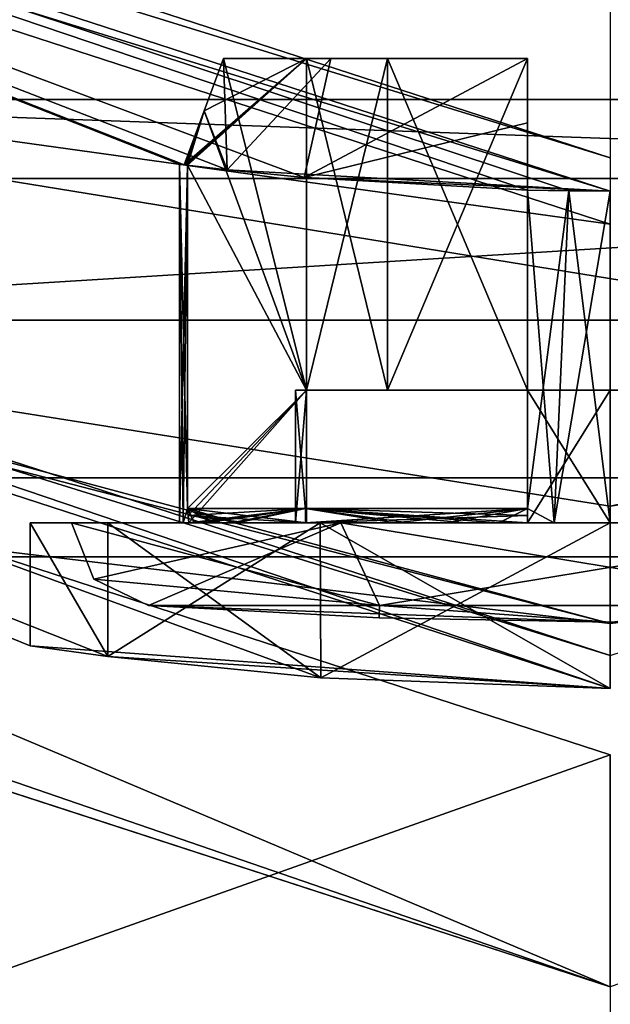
# Model space of a CAD drawing. Header units: millimetres. Extents: x -78 to 78, y -77 to 439.
# Tile 7 of 59: x -3.56 to 0, y -5.9 to 0.03. Entities that reach past the tile are written whole.
import ezdxf

# ---------------------------------------------------------------- set-up
doc = ezdxf.new("R2010")
doc.units = ezdxf.units.MM
doc.header["$LTSCALE"] = 65.185185
for name, color, linetype in [('10', 7, 'CONTINUOUS'), ('200', 7, 'CONTINUOUS'), ('206', 7, 'CONTINUOUS'), ('209', 7, 'CONTINUOUS'), ('212', 7, 'CONTINUOUS'), ('213', 7, 'CONTINUOUS'), ('214', 7, 'CONTINUOUS'), ('215', 7, 'CONTINUOUS'), ('220', 7, 'CONTINUOUS'), ('221', 7, 'CONTINUOUS'), ('222', 7, 'CONTINUOUS'), ('223', 7, 'CONTINUOUS'), ('229', 7, 'CONTINUOUS'), ('231', 7, 'CONTINUOUS'), ('233', 7, 'CONTINUOUS'), ('237', 7, 'CONTINUOUS'), ('243', 7, 'CONTINUOUS'), ('247', 7, 'CONTINUOUS'), ('250', 7, 'CONTINUOUS'), ('251', 7, 'CONTINUOUS'), ('255', 7, 'CONTINUOUS'), ('263', 7, 'CONTINUOUS'), ('264', 7, 'CONTINUOUS'), ('265', 7, 'CONTINUOUS'), ('266', 7, 'CONTINUOUS'), ('267', 7, 'CONTINUOUS'), ('268', 7, 'CONTINUOUS'), ('269', 7, 'CONTINUOUS'), ('270', 7, 'CONTINUOUS'), ('271', 7, 'CONTINUOUS'), ('272', 7, 'CONTINUOUS'), ('274', 7, 'CONTINUOUS'), ('275', 7, 'CONTINUOUS'), ('276', 7, 'CONTINUOUS'), ('277', 7, 'CONTINUOUS'), ('278', 7, 'CONTINUOUS'), ('279', 7, 'CONTINUOUS'), ('280', 7, 'CONTINUOUS'), ('285', 7, 'CONTINUOUS'), ('288', 7, 'CONTINUOUS'), ('291', 7, 'CONTINUOUS'), ('294', 7, 'CONTINUOUS'), ('3', 7, 'CONTINUOUS'), ('4', 7, 'CONTINUOUS'), ('5', 7, 'CONTINUOUS'), ('7', 7, 'CONTINUOUS'), ('9', 7, 'CONTINUOUS')]:
    doc.layers.add(name, color=color, linetype=linetype)

msp = doc.modelspace()

# ---------------------------------------------------------------- linework, layer by layer
at = {"layer": '10', "linetype": 'CONTINUOUS'}
for points in [[(7.3855, -2.7302), (-7.3855, -2.7302), (-6.6439, -0.4477), (7.3855, -2.7302)], [(7.3855, -2.7302), (-6.6439, -0.4477), (6.6439, -0.4477), (7.3855, -2.7302)]]:
    msp.add_3dface(points, dxfattribs=at)
at = {"layer": '200', "linetype": 'CONTINUOUS'}
for points in [[(7.54, -3.2058, 6), (-7.54, -3.2058, 6), (7.54, -3.2058, 7), (7.54, -3.2058, 6)], [(7.54, -3.2058, 7), (-7.54, -3.2058, 6), (-7.54, -3.2058, 7), (7.54, -3.2058, 7)]]:
    msp.add_3dface(points, dxfattribs=at)
at = {"layer": '206', "linetype": 'CONTINUOUS'}
for points in [[(-68.4751, -32.9721, 6), (-76, 0, 6), (68.4751, -32.9721, 6), (-68.4751, -32.9721, 6)], [(68.4751, -32.9721, 6), (-76, 0, 6), (0, -9, 6), (68.4751, -32.9721, 6)], [(0, -9, 6), (-76, 0, 6), (-8.9615, -7.5806, 6), (0, -9, 6)]]:
    msp.add_3dface(points, dxfattribs=at)
at = {"layer": '209', "linetype": 'CONTINUOUS'}
for points in [[(76, 0, 7), (7.54, -3.2058, 7), (-68.4751, -32.972, 7), (76, 0, 7)], [(68.4751, -32.972, 7), (76, 0, 7), (-68.4751, -32.972, 7), (68.4751, -32.972, 7)], [(7.54, -3.2058, 7), (-7.54, -3.2058, 7), (-68.4751, -32.972, 7), (7.54, -3.2058, 7)]]:
    msp.add_3dface(points, dxfattribs=at)
at = {"layer": '212', "linetype": 'CONTINUOUS'}
for points in [[(0, -5.8, 4), (-15.1649, -0.8726, 4), (0, -5.8, 6), (0, -5.8, 4)], [(0, -5.8, 6), (-15.1649, -0.8726, 4), (-15.1648, -0.8727, 6), (0, -5.8, 6)]]:
    msp.add_3dface(points, dxfattribs=at)
at = {"layer": '213', "linetype": 'CONTINUOUS'}
for points in [[(-15.1649, -0.8726, 4), (0, -5.8, 4), (-14.342, 0.26, 4), (-15.1649, -0.8726, 4)], [(-14.342, 0.26, 4), (0, -5.8, 4), (0, -4.4, 4), (-14.342, 0.26, 4)]]:
    msp.add_3dface(points, dxfattribs=at)
at = {"layer": '214', "linetype": 'CONTINUOUS'}
for points in [[(-14.342, 0.26, 4), (0, -4.4, 4), (-14.342, 0.26, 2), (-14.342, 0.26, 4)], [(-14.342, 0.26, 2), (0, -4.4, 4), (0, -4.4, 2), (-14.342, 0.26, 2)]]:
    msp.add_3dface(points, dxfattribs=at)
at = {"layer": '215', "linetype": 'CONTINUOUS'}
for points in [[(-14.342, 0.26, 2), (0, -4.4, 2), (-8.9615, -7.5806, 2), (-14.342, 0.26, 2)], [(-8.9615, -7.5806, 2), (0, -4.4, 2), (0, -9, 2), (-8.9615, -7.5806, 2)]]:
    msp.add_3dface(points, dxfattribs=at)
at = {"layer": '220', "linetype": 'CONTINUOUS'}
for points in [[(-7.54, -3.2058, 6), (0, -5.8, 6), (-15.1648, -0.8727, 6), (-7.54, -3.2058, 6)], [(-7.54, -3.2058, 6), (7.54, -3.2058, 6), (0, -5.8, 6), (-7.54, -3.2058, 6)]]:
    msp.add_3dface(points, dxfattribs=at)
at = {"layer": '221', "linetype": 'CONTINUOUS'}
msp.add_3dface([(0, -3.8, 58), (13.9893, 0.7454, 58), (-13.9893, 0.7454, 58), (0, -3.8, 58)], dxfattribs=at)
at = {"layer": '222', "linetype": 'CONTINUOUS'}
for points in [[(0, -4, 38.5), (0, -4, 57.8), (-14.1069, 0.5836, 57.8), (0, -4, 38.5)], [(-1.7473, -3.9363, 38.0327), (0, -4, 38.5), (-14.1069, 0.5836, 57.8), (-1.7473, -3.9363, 38.0327)], [(-3.0327, -3.8076, 36.7472), (-1.7473, -3.9363, 38.0327), (-14.1069, 0.5836, 57.8), (-3.0327, -3.8076, 36.7472)], [(-3.5, -3.7434, 34.9999), (-3.0327, -3.8076, 36.7472), (-14.1069, 0.5836, 57.8), (-3.5, -3.7434, 34.9999)], [(0, -4, 18.2), (-3.5, -3.7434, 34.9999), (-14.1069, 0.5836, 57.8), (0, -4, 18.2)], [(-14.1069, 0.5836, 18.2), (0, -4, 18.2), (-14.1069, 0.5836, 57.8), (-14.1069, 0.5836, 18.2)], [(-3.0327, -3.8076, 33.2528), (-3.5, -3.7434, 34.9999), (0, -4, 18.2), (-3.0327, -3.8076, 33.2528)], [(-1.7472, -3.9363, 31.9673), (-3.0327, -3.8076, 33.2528), (0, -4, 18.2), (-1.7472, -3.9363, 31.9673)], [(0, -4, 31.5), (-1.7472, -3.9363, 31.9673), (0, -4, 18.2), (0, -4, 31.5)]]:
    msp.add_3dface(points, dxfattribs=at)
at = {"layer": '223', "linetype": 'CONTINUOUS'}
for points in [[(0, -1.2, 18), (-13.9893, 0.7454, 18), (-12.4609, 2.8488, 18), (0, -1.2, 18)], [(0, -3.8, 18), (-13.9893, 0.7454, 18), (0, -1.2, 18), (0, -3.8, 18)]]:
    msp.add_3dface(points, dxfattribs=at)
at = {"layer": '229', "linetype": 'CONTINUOUS'}
for points in [[(-1.8469, -0.9186, 33.103), (-0.5, -0.994, 32.3721), (-12.3434, 3.0105, 18.2), (-1.8469, -0.9186, 33.103)], [(-12.3434, 3.0105, 18.2), (-0.5, -0.994, 32.3721), (-0.2511, -0.9985, 32.4122), (-12.3434, 3.0105, 18.2)], [(-2.3118, -0.8724, 33.7444), (-1.8469, -0.9186, 33.103), (-12.3434, 3.0105, 18.2), (-2.3118, -0.8724, 33.7444)], [(-2.5715, -0.842, 34.5), (-2.3118, -0.8724, 33.7444), (-12.3434, 3.0105, 18.2), (-2.5715, -0.842, 34.5)], [(-2.6, -0.8384, 35), (-2.5715, -0.842, 34.5), (-12.3434, 3.0105, 18.2), (-2.6, -0.8384, 35)], [(-2.5715, -0.842, 35.5), (-2.6, -0.8384, 35), (-12.3434, 3.0105, 18.2), (-2.5715, -0.842, 35.5)], [(-2.3118, -0.8724, 36.2556), (-2.5715, -0.842, 35.5), (-12.3434, 3.0105, 18.2), (-2.3118, -0.8724, 36.2556)], [(-12.3433, 3.0105, 39.8), (-2.3118, -0.8724, 36.2556), (-12.3434, 3.0105, 18.2), (-12.3433, 3.0105, 39.8)], [(0, -1, 18.2), (-12.3434, 3.0105, 18.2), (0, -1, 32.4), (0, -1, 18.2)], [(0, -1, 32.4), (-12.3434, 3.0105, 18.2), (-0.2511, -0.9985, 32.4122), (0, -1, 32.4)], [(0, -1, 39.8), (-2.3118, -0.8724, 36.2556), (-12.3433, 3.0105, 39.8), (0, -1, 39.8)], [(-2.5615, -0.8432, 34.5), (-2.5715, -0.842, 34.5), (-2.6, -0.8384, 35), (-2.5615, -0.8432, 34.5)], [(-2.5515, -0.8444, 34.5), (-2.5615, -0.8432, 34.5), (-2.6, -0.8384, 35), (-2.5515, -0.8444, 34.5)], [(-2.5515, -0.8444, 35.5), (-2.6, -0.8384, 35), (-2.5615, -0.8432, 35.5), (-2.5515, -0.8444, 35.5)], [(-2.5615, -0.8432, 35.5), (-2.6, -0.8384, 35), (-2.5715, -0.842, 35.5), (-2.5615, -0.8432, 35.5)], [(-1.8469, -0.9186, 36.897), (-2.3118, -0.8724, 36.2556), (0, -1, 39.8), (-1.8469, -0.9186, 36.897)], [(-0.5, -0.994, 37.6279), (-1.8469, -0.9186, 36.897), (0, -1, 39.8), (-0.5, -0.994, 37.6279)], [(-0.2511, -0.9985, 32.4122), (-0.5, -0.994, 32.3721), (-0.5, -0.994, 32.4485), (-0.2511, -0.9985, 32.4122)], [(-0.5, -0.994, 37.5515), (-0.5, -0.994, 37.6279), (0, -1, 39.8), (-0.5, -0.994, 37.5515)], [(-0.2511, -0.9985, 37.5878), (-0.5, -0.994, 37.5515), (0, -1, 39.8), (-0.2511, -0.9985, 37.5878)], [(0, -1, 37.6), (-0.2511, -0.9985, 37.5878), (0, -1, 39.8), (0, -1, 37.6)]]:
    msp.add_3dface(points, dxfattribs=at)
at = {"layer": '231', "linetype": 'CONTINUOUS'}
for points in [[(0, -4, 57.8), (-13.9893, 0.7454, 58), (-14.1069, 0.5836, 57.8), (0, -4, 57.8)], [(0, -3.8, 58), (-13.9893, 0.7454, 58), (0, -4, 57.8), (0, -3.8, 58)]]:
    msp.add_3dface(points, dxfattribs=at)
at = {"layer": '233', "linetype": 'CONTINUOUS'}
for points in [[(-14.1069, 0.5836, 18.2), (-13.9893, 0.7454, 18), (0, -3.8, 18), (-14.1069, 0.5836, 18.2)], [(0, -4, 18.2), (-14.1069, 0.5836, 18.2), (0, -3.8, 18), (0, -4, 18.2)]]:
    msp.add_3dface(points, dxfattribs=at)
at = {"layer": '237', "linetype": 'CONTINUOUS'}
for points in [[(-12.4609, 2.8488, 18), (-12.3434, 3.0105, 18.2), (0, -1, 18.2), (-12.4609, 2.8488, 18)], [(0, -1.2, 18), (-12.4609, 2.8488, 18), (0, -1, 18.2), (0, -1.2, 18)]]:
    msp.add_3dface(points, dxfattribs=at)
at = {"layer": '243', "linetype": 'CONTINUOUS'}
for points in [[(-2.5515, -0.8444, 34.5), (-2.6, -0.8384, 35), (-2.5515, -2.9145, 34.5), (-2.5515, -0.8444, 34.5)], [(-2.6, -0.8384, 35), (-2.5515, -0.8444, 35.5), (-2.6, -3, 35), (-2.6, -0.8384, 35)], [(-2.5515, -2.9145, 34.5), (-2.6, -0.8384, 35), (-2.5778, -3, 34.6606), (-2.5515, -2.9145, 34.5)], [(-2.5778, -3, 34.6606), (-2.6, -0.8384, 35), (-2.6, -3, 35), (-2.5778, -3, 34.6606)], [(-2.6, -3, 35), (-2.5515, -0.8444, 35.5), (-2.5778, -3, 35.3394), (-2.6, -3, 35)], [(-2.5515, -0.8444, 35.5), (-2.5515, -2.9145, 35.5), (-2.5778, -3, 35.3394), (-2.5515, -0.8444, 35.5)], [(-0.5, -0.994, 37.5515), (-0.2511, -0.9985, 37.5878), (-0.5, -2.9145, 37.5515), (-0.5, -0.994, 37.5515)], [(-0.2511, -0.9985, 32.4122), (-0.5, -0.994, 32.4485), (-0.3394, -3, 32.4222), (-0.2511, -0.9985, 32.4122)], [(-0.5, -0.994, 32.4485), (-0.5, -2.9145, 32.4485), (-0.3394, -3, 32.4222), (-0.5, -0.994, 32.4485)], [(-0.5, -2.9145, 37.5515), (-0.2511, -0.9985, 37.5878), (-0.3394, -3, 37.5778), (-0.5, -2.9145, 37.5515)], [(-0.2511, -0.9985, 37.5878), (0, -1, 37.6), (-0.3394, -3, 37.5778), (-0.2511, -0.9985, 37.5878)], [(0, -3, 32.4), (-0.2511, -0.9985, 32.4122), (-0.3394, -3, 32.4222), (0, -3, 32.4)], [(0, -1, 37.6), (0, -3, 37.6), (-0.3394, -3, 37.5778), (0, -1, 37.6)], [(0, -1, 32.4), (-0.2511, -0.9985, 32.4122), (0, -3, 32.4), (0, -1, 32.4)], [(-2.5778, -3, 35.3394), (-2.5515, -2.9145, 35.5), (-2.5114, -3, 35.6729), (-2.5778, -3, 35.3394)], [(-2.5114, -3, 34.3271), (-2.5515, -2.9145, 34.5), (-2.5778, -3, 34.6606), (-2.5114, -3, 34.3271)], [(-2.5515, -2.9145, 35.5), (-1.8385, -2.9145, 36.8385), (-2.5114, -3, 35.6729), (-2.5515, -2.9145, 35.5)], [(-1.8385, -2.9145, 33.1615), (-2.5515, -2.9145, 34.5), (-1.8385, -3, 33.1615), (-1.8385, -2.9145, 33.1615)], [(-1.8385, -3, 33.1615), (-2.5515, -2.9145, 34.5), (-2.2517, -3, 33.7), (-1.8385, -3, 33.1615)], [(-2.2517, -3, 33.7), (-2.5515, -2.9145, 34.5), (-2.4021, -3, 34.005), (-2.2517, -3, 33.7)], [(-2.4021, -3, 34.005), (-2.5515, -2.9145, 34.5), (-2.5114, -3, 34.3271), (-2.4021, -3, 34.005)], [(-2.5114, -3, 35.6729), (-1.8385, -2.9145, 36.8385), (-2.2517, -3, 36.3), (-2.5114, -3, 35.6729)], [(-2.2517, -3, 36.3), (-1.8385, -2.9145, 36.8385), (-1.8385, -3, 36.8385), (-2.2517, -3, 36.3)], [(-1.8385, -2.9145, 36.8385), (-0.5, -2.9145, 37.5515), (-1.8385, -3, 36.8385), (-1.8385, -2.9145, 36.8385)], [(-1.8385, -3, 36.8385), (-0.5, -2.9145, 37.5515), (-1.3, -3, 37.2517), (-1.8385, -3, 36.8385)], [(-0.5, -2.9145, 32.4485), (-1.8385, -2.9145, 33.1615), (-0.6729, -3, 32.4886), (-0.5, -2.9145, 32.4485)], [(-0.6729, -3, 32.4886), (-1.8385, -2.9145, 33.1615), (-1.3, -3, 32.7483), (-0.6729, -3, 32.4886)], [(-1.3, -3, 32.7483), (-1.8385, -2.9145, 33.1615), (-1.8385, -3, 33.1615), (-1.3, -3, 32.7483)], [(-1.3, -3, 37.2517), (-0.5, -2.9145, 37.5515), (-0.995, -3, 37.4021), (-1.3, -3, 37.2517)], [(-0.995, -3, 37.4021), (-0.5, -2.9145, 37.5515), (-0.6729, -3, 37.5114), (-0.995, -3, 37.4021)], [(-0.6729, -3, 37.5114), (-0.5, -2.9145, 37.5515), (-0.3394, -3, 37.5778), (-0.6729, -3, 37.5114)], [(-0.3394, -3, 32.4222), (-0.5, -2.9145, 32.4485), (-0.6729, -3, 32.4886), (-0.3394, -3, 32.4222)]]:
    msp.add_3dface(points, dxfattribs=at)
at = {"layer": '247', "linetype": 'CONTINUOUS'}
msp.add_3dface([(0, -0.8, 40), (-12.2258, 3.1724, 40), (0, 10.5, 40), (0, -0.8, 40)], dxfattribs=at)
at = {"layer": '250', "linetype": 'CONTINUOUS'}
for points in [[(-3.0327, -3.8076, 36.7472), (-3.5, -3.7434, 34.9999), (-3.5, -3, 35), (-3.0327, -3.8076, 36.7472)], [(-3.031, -3, 36.7501), (-3.0327, -3.8076, 36.7472), (-3.5, -3, 35), (-3.031, -3, 36.7501)], [(-3.5, -3.7434, 34.9999), (-3.0327, -3.8076, 33.2528), (-3.5, -3, 35), (-3.5, -3.7434, 34.9999)], [(-3.5, -3, 35), (-3.0327, -3.8076, 33.2528), (-3.031, -3, 33.2499), (-3.5, -3, 35)], [(-1.7473, -3.9363, 38.0327), (-3.0327, -3.8076, 36.7472), (-1.7499, -3, 38.0312), (-1.7473, -3.9363, 38.0327)], [(-1.7499, -3, 38.0312), (-3.0327, -3.8076, 36.7472), (-3.031, -3, 36.7501), (-1.7499, -3, 38.0312)], [(-3.0327, -3.8076, 33.2528), (-1.7472, -3.9363, 31.9673), (-3.031, -3, 33.2499), (-3.0327, -3.8076, 33.2528)], [(-3.031, -3, 33.2499), (-1.7472, -3.9363, 31.9673), (-1.7499, -3, 31.9688), (-3.031, -3, 33.2499)], [(0, -3, 38.5), (-1.7473, -3.9363, 38.0327), (-1.7499, -3, 38.0312), (0, -3, 38.5)], [(-1.7472, -3.9363, 31.9673), (0, -4, 31.5), (-1.7499, -3, 31.9688), (-1.7472, -3.9363, 31.9673)], [(-1.7499, -3, 31.9688), (0, -4, 31.5), (0, -3, 31.5), (-1.7499, -3, 31.9688)], [(0, -4, 38.5), (-1.7473, -3.9363, 38.0327), (0, -3, 38.5), (0, -4, 38.5)]]:
    msp.add_3dface(points, dxfattribs=at)
at = {"layer": '251', "linetype": 'CONTINUOUS'}
for points in [[(-3.031, -3, 36.7501), (-3.5, -3, 35), (-3.25, -3, 35), (-3.031, -3, 36.7501)], [(-3.5, -3, 35), (-3.031, -3, 33.2499), (-3.25, -3, 35), (-3.5, -3, 35)], [(-3.031, -3, 36.7501), (-3.25, -3, 35), (-1.625, -3, 37.8146), (-3.031, -3, 36.7501)], [(-3.031, -3, 33.2499), (-1.7499, -3, 31.9688), (-3.25, -3, 35), (-3.031, -3, 33.2499)], [(-3.25, -3, 35), (-1.7499, -3, 31.9688), (-1.625, -3, 32.1854), (-3.25, -3, 35)], [(-1.7499, -3, 38.0312), (-3.031, -3, 36.7501), (-1.625, -3, 37.8146), (-1.7499, -3, 38.0312)], [(0, -3, 38.5), (-1.7499, -3, 38.0312), (-1.625, -3, 37.8146), (0, -3, 38.5)], [(-1.7499, -3, 31.9688), (0, -3, 31.5), (-1.625, -3, 32.1854), (-1.7499, -3, 31.9688)], [(1.625, -3, 37.8146), (0, -3, 38.5), (-1.625, -3, 37.8146), (1.625, -3, 37.8146)], [(-1.625, -3, 32.1854), (0, -3, 31.5), (1.625, -3, 32.1854), (-1.625, -3, 32.1854)]]:
    msp.add_3dface(points, dxfattribs=at)
at = {"layer": '255', "linetype": 'CONTINUOUS'}
for points in [[(0, -0.8, 40), (-12.3433, 3.0105, 39.8), (-12.2258, 3.1724, 40), (0, -0.8, 40)], [(0, -1, 39.8), (-12.3433, 3.0105, 39.8), (0, -0.8, 40), (0, -1, 39.8)]]:
    msp.add_3dface(points, dxfattribs=at)
at = {"layer": '263', "linetype": 'CONTINUOUS'}
for points in [[(-2.7863, -3.4987, 35), (-1.3932, -3.4987, 32.587), (-1.3941, -3.5747, 35), (-2.7863, -3.4987, 35)], [(-1.3932, -3.4987, 32.587), (0, -3.6, 35), (-1.3941, -3.5747, 35), (-1.3932, -3.4987, 32.587)], [(1.3932, -3.4987, 32.587), (0, -3.6, 35), (-1.3932, -3.4987, 32.587), (1.3932, -3.4987, 32.587)]]:
    msp.add_3dface(points, dxfattribs=at)
at = {"layer": '264', "linetype": 'CONTINUOUS'}
for points in [[(-3.25, -3, 35), (-1.625, -3, 32.1854), (-3.1162, -3.3405, 35), (-3.25, -3, 35)], [(-1.625, -3, 32.1854), (-2.7863, -3.4987, 35), (-3.1162, -3.3405, 35), (-1.625, -3, 32.1854)], [(-1.625, -3, 32.1854), (-1.3932, -3.4987, 32.587), (-2.7863, -3.4987, 35), (-1.625, -3, 32.1854)], [(-1.625, -3, 32.1854), (1.625, -3, 32.1854), (-1.3932, -3.4987, 32.587), (-1.625, -3, 32.1854)], [(1.625, -3, 32.1854), (1.3932, -3.4987, 32.587), (-1.3932, -3.4987, 32.587), (1.625, -3, 32.1854)]]:
    msp.add_3dface(points, dxfattribs=at)
at = {"layer": '265', "linetype": 'CONTINUOUS'}
for points in [[(-2.5778, -3, 34.6606), (-2.6, -3, 35), (-2.5778, -3, 35.3394), (-2.5778, -3, 34.6606)], [(-2.5114, -3, 34.3271), (-2.5778, -3, 34.6606), (-2.5438, -3, 34.5), (-2.5114, -3, 34.3271)], [(-2.5778, -3, 34.6606), (-2.5778, -3, 35.3394), (-2.5438, -3, 35.5), (-2.5778, -3, 34.6606)], [(-2.5438, -3, 34.5), (-2.5778, -3, 34.6606), (-2.5438, -3, 35.5), (-2.5438, -3, 34.5)], [(-2.5778, -3, 35.3394), (-2.5114, -3, 35.6729), (-2.5438, -3, 35.5), (-2.5778, -3, 35.3394)], [(-2.4425, -3, 34.1308), (-2.5114, -3, 34.3271), (-2.5438, -3, 34.5), (-2.4425, -3, 34.1308)], [(-2.5114, -3, 35.6729), (-2.2517, -3, 36.3), (-2.5438, -3, 35.5), (-2.5114, -3, 35.6729)], [(-2.2517, -3, 36.3), (-1.8385, -3, 36.8385), (-2.5438, -3, 35.5), (-2.2517, -3, 36.3)], [(-2.5438, -3, 35.5), (-1.8385, -3, 36.8385), (-1.8332, -3, 36.8332), (-2.5438, -3, 35.5)], [(-1.833, -3, 34.5), (-2.5438, -3, 34.5), (-1.9, -3, 35), (-1.833, -3, 34.5)], [(-1.9, -3, 35), (-2.5438, -3, 34.5), (-2.1884, -3, 35.5), (-1.9, -3, 35)], [(-2.1884, -3, 35.5), (-2.5438, -3, 34.5), (-2.5438, -3, 35.5), (-2.1884, -3, 35.5)], [(-2.4021, -3, 34.005), (-2.5114, -3, 34.3271), (-2.4425, -3, 34.1308), (-2.4021, -3, 34.005)], [(-2.2878, -3, 33.7805), (-2.4021, -3, 34.005), (-2.4425, -3, 34.1308), (-2.2878, -3, 33.7805)], [(-2.2517, -3, 33.7), (-2.4021, -3, 34.005), (-2.2878, -3, 33.7805), (-2.2517, -3, 33.7)], [(-1.8332, -3, 33.1668), (-2.2517, -3, 33.7), (-2.2878, -3, 33.7805), (-1.8332, -3, 33.1668)], [(-1.8385, -3, 33.1615), (-2.2517, -3, 33.7), (-1.8332, -3, 33.1668), (-1.8385, -3, 33.1615)], [(-1.833, -3, 35.5), (-1.9, -3, 35), (-2.1884, -3, 35.5), (-1.833, -3, 35.5)], [(-1.3, -3, 32.7483), (-1.8385, -3, 33.1615), (-1.8332, -3, 33.1668), (-1.3, -3, 32.7483)], [(-1.8385, -3, 36.8385), (-1.3, -3, 37.2517), (-1.8332, -3, 36.8332), (-1.8385, -3, 36.8385)], [(-0.5, -3, 32.4562), (-1.3, -3, 32.7483), (-1.8332, -3, 33.1668), (-0.5, -3, 32.4562)], [(-1.8332, -3, 36.8332), (-1.3, -3, 37.2517), (-1.2195, -3, 37.2878), (-1.8332, -3, 36.8332)], [(-0.6729, -3, 32.4886), (-1.3, -3, 32.7483), (-0.5, -3, 32.4562), (-0.6729, -3, 32.4886)], [(-1.3, -3, 37.2517), (-0.995, -3, 37.4021), (-1.2195, -3, 37.2878), (-1.3, -3, 37.2517)], [(-1.2195, -3, 37.2878), (-0.995, -3, 37.4021), (-0.8692, -3, 37.4425), (-1.2195, -3, 37.2878)], [(-0.995, -3, 37.4021), (-0.6729, -3, 37.5114), (-0.8692, -3, 37.4425), (-0.995, -3, 37.4021)], [(-0.8692, -3, 37.4425), (-0.6729, -3, 37.5114), (-0.5, -3, 37.5438), (-0.8692, -3, 37.4425)], [(-0.3394, -3, 32.4222), (-0.6729, -3, 32.4886), (-0.5, -3, 32.4562), (-0.3394, -3, 32.4222)], [(-0.6729, -3, 37.5114), (-0.3394, -3, 37.5778), (-0.5, -3, 37.5438), (-0.6729, -3, 37.5114)], [(-0.3394, -3, 37.5778), (0, -3, 37.6), (-0.5, -3, 36.833), (-0.3394, -3, 37.5778)], [(-0.5, -3, 36.833), (0, -3, 37.6), (0, -3, 36.9), (-0.5, -3, 36.833)], [(0, -3, 33.1), (-0.3394, -3, 32.4222), (-0.5, -3, 32.4562), (0, -3, 33.1)], [(-0.5, -3, 37.5438), (-0.3394, -3, 37.5778), (-0.5, -3, 36.833), (-0.5, -3, 37.5438)], [(-0.5, -3, 33.167), (0, -3, 33.1), (-0.5, -3, 32.8116), (-0.5, -3, 33.167)], [(-0.5, -3, 32.8116), (0, -3, 33.1), (-0.5, -3, 32.4562), (-0.5, -3, 32.8116)], [(0, -3, 32.4), (-0.3394, -3, 32.4222), (0, -3, 33.1), (0, -3, 32.4)]]:
    msp.add_3dface(points, dxfattribs=at)
at = {"layer": '266', "linetype": 'CONTINUOUS'}
for points in [[(-1.8385, -2.9145, 36.8385), (-2.5515, -2.9145, 35.5), (-1.8332, -3, 36.8332), (-1.8385, -2.9145, 36.8385)], [(-2.5515, -2.9145, 35.5), (-2.5477, -2.9573, 35.5), (-1.8332, -3, 36.8332), (-2.5515, -2.9145, 35.5)], [(-2.5438, -3, 35.5), (-1.8332, -3, 36.8332), (-2.5477, -2.9573, 35.5), (-2.5438, -3, 35.5)], [(-0.5, -2.9145, 37.5515), (-1.8385, -2.9145, 36.8385), (-0.5, -2.9573, 37.5477), (-0.5, -2.9145, 37.5515)], [(-1.8385, -2.9145, 36.8385), (-1.8332, -3, 36.8332), (-1.2195, -3, 37.2878), (-1.8385, -2.9145, 36.8385)], [(-1.8385, -2.9145, 36.8385), (-1.2195, -3, 37.2878), (-0.8692, -3, 37.4425), (-1.8385, -2.9145, 36.8385)], [(-1.8385, -2.9145, 36.8385), (-0.8692, -3, 37.4425), (-0.5, -3, 37.5438), (-1.8385, -2.9145, 36.8385)], [(-1.8385, -2.9145, 36.8385), (-0.5, -3, 37.5438), (-0.5, -2.9573, 37.5477), (-1.8385, -2.9145, 36.8385)]]:
    msp.add_3dface(points, dxfattribs=at)
at = {"layer": '267', "linetype": 'CONTINUOUS'}
for points in [[(-2.4505, -0.5157, 35.5), (-2.3118, -0.8724, 36.2556), (-2.3331, -0.2, 35.5), (-2.4505, -0.5157, 35.5)], [(-2.3331, -0.2, 35.5), (-2.3118, -0.8724, 36.2556), (-1.6872, -0.2, 36.6872), (-2.3331, -0.2, 35.5)], [(-2.3118, -0.8724, 36.2556), (-1.8469, -0.9186, 36.897), (-1.6872, -0.2, 36.6872), (-2.3118, -0.8724, 36.2556)], [(-1.6872, -0.2, 36.6872), (-1.8469, -0.9186, 36.897), (-0.5, -0.2, 37.3331), (-1.6872, -0.2, 36.6872)], [(-0.5, -0.2, 37.3331), (-1.8469, -0.9186, 36.897), (-0.5, -0.5891, 37.4777), (-0.5, -0.2, 37.3331)], [(-2.5715, -0.842, 35.5), (-2.3118, -0.8724, 36.2556), (-2.4505, -0.5157, 35.5), (-2.5715, -0.842, 35.5)], [(-0.5, -0.994, 37.6279), (-0.5, -0.5891, 37.4777), (-1.8469, -0.9186, 36.897), (-0.5, -0.994, 37.6279)]]:
    msp.add_3dface(points, dxfattribs=at)
at = {"layer": '268', "linetype": 'CONTINUOUS'}
for points in [[(-1.833, -0.2, 34.5), (-1.3435, -0.2, 33.6565), (-2.3331, -0.2, 34.5), (-1.833, -0.2, 34.5)], [(-2.3331, -0.2, 34.5), (-1.3435, -0.2, 33.6565), (-1.6872, -0.2, 33.3128), (-2.3331, -0.2, 34.5)], [(-0.5, -0.2, 33.167), (-0.5, -0.2, 32.6669), (-1.6872, -0.2, 33.3128), (-0.5, -0.2, 33.167)], [(-1.3435, -0.2, 33.6565), (-0.5, -0.2, 33.167), (-1.6872, -0.2, 33.3128), (-1.3435, -0.2, 33.6565)]]:
    msp.add_3dface(points, dxfattribs=at)
at = {"layer": '269', "linetype": 'CONTINUOUS'}
for points in [[(-1.833, -2.2, 35.5), (-1.833, -0.2, 35.5), (-1.3435, -0.2, 36.3435), (-1.833, -2.2, 35.5)], [(-1.3435, -2.2, 36.3435), (-1.833, -2.2, 35.5), (-1.3435, -0.2, 36.3435), (-1.3435, -2.2, 36.3435)], [(-0.5, -2.2, 36.833), (-1.3435, -2.2, 36.3435), (-0.5, -0.2, 36.833), (-0.5, -2.2, 36.833)], [(-0.5, -0.2, 36.833), (-1.3435, -2.2, 36.3435), (-1.3435, -0.2, 36.3435), (-0.5, -0.2, 36.833)]]:
    msp.add_3dface(points, dxfattribs=at)
at = {"layer": '270', "linetype": 'CONTINUOUS'}
for points in [[(-1.9, -2.2, 35), (-1.833, -2.2, 35.5), (1.9, -2.2, 35), (-1.9, -2.2, 35)], [(-1.833, -2.2, 34.5), (-1.9, -2.2, 35), (1.833, -2.2, 34.5), (-1.833, -2.2, 34.5)], [(1.833, -2.2, 34.5), (-1.9, -2.2, 35), (1.9, -2.2, 35), (1.833, -2.2, 34.5)], [(-1.833, -2.2, 35.5), (-1.3435, -2.2, 36.3435), (1.833, -2.2, 35.5), (-1.833, -2.2, 35.5)], [(-1.833, -2.2, 35.5), (1.833, -2.2, 35.5), (1.9, -2.2, 35), (-1.833, -2.2, 35.5)], [(-1.3435, -2.2, 33.6565), (-1.833, -2.2, 34.5), (1.3435, -2.2, 33.6565), (-1.3435, -2.2, 33.6565)], [(1.3435, -2.2, 33.6565), (-1.833, -2.2, 34.5), (1.833, -2.2, 34.5), (1.3435, -2.2, 33.6565)], [(-1.3435, -2.2, 36.3435), (-0.5, -2.2, 36.833), (1.3435, -2.2, 36.3435), (-1.3435, -2.2, 36.3435)], [(1.833, -2.2, 35.5), (-1.3435, -2.2, 36.3435), (1.3435, -2.2, 36.3435), (1.833, -2.2, 35.5)], [(-0.5, -2.2, 33.167), (-1.3435, -2.2, 33.6565), (0.5, -2.2, 33.167), (-0.5, -2.2, 33.167)], [(0.5, -2.2, 33.167), (-1.3435, -2.2, 33.6565), (1.3435, -2.2, 33.6565), (0.5, -2.2, 33.167)], [(1.3435, -2.2, 36.3435), (-0.5, -2.2, 36.833), (0.5, -2.2, 36.833), (1.3435, -2.2, 36.3435)], [(0.5, -2.2, 36.833), (-0.5, -2.2, 36.833), (0, -2.2, 36.9), (0.5, -2.2, 36.833)], [(0, -2.2, 33.1), (-0.5, -2.2, 33.167), (0.5, -2.2, 33.167), (0, -2.2, 33.1)]]:
    msp.add_3dface(points, dxfattribs=at)
at = {"layer": '271', "linetype": 'CONTINUOUS'}
for points in [[(0, -3.6, 35), (-2.7863, -3.4987, 35), (-1.3941, -3.5747, 35), (0, -3.6, 35)], [(-2.7863, -3.4987, 35), (0, -3.6, 35), (-1.3932, -3.4987, 37.413), (-2.7863, -3.4987, 35)], [(-1.3932, -3.4987, 37.413), (0, -3.6, 35), (1.3932, -3.4987, 37.413), (-1.3932, -3.4987, 37.413)]]:
    msp.add_3dface(points, dxfattribs=at)
at = {"layer": '272', "linetype": 'CONTINUOUS'}
for points in [[(-1.625, -3, 37.8146), (-3.25, -3, 35), (-1.3932, -3.4987, 37.413), (-1.625, -3, 37.8146)], [(-3.25, -3, 35), (-3.1162, -3.3405, 35), (-1.3932, -3.4987, 37.413), (-3.25, -3, 35)], [(1.625, -3, 37.8146), (-1.625, -3, 37.8146), (1.3932, -3.4987, 37.413), (1.625, -3, 37.8146)], [(-1.625, -3, 37.8146), (-1.3932, -3.4987, 37.413), (1.3932, -3.4987, 37.413), (-1.625, -3, 37.8146)], [(-3.1162, -3.3405, 35), (-2.7863, -3.4987, 35), (-1.3932, -3.4987, 37.413), (-3.1162, -3.3405, 35)]]:
    msp.add_3dface(points, dxfattribs=at)
at = {"layer": '274', "linetype": 'CONTINUOUS'}
for points in [[(-0.5, -0.994, 37.6279), (-0.5, -0.994, 37.5515), (-0.5, -0.2, 36.833), (-0.5, -0.994, 37.6279)], [(-0.5, -0.5891, 37.4777), (-0.5, -0.994, 37.6279), (-0.5, -0.2, 36.833), (-0.5, -0.5891, 37.4777)], [(-0.5, -0.994, 37.5515), (-0.5, -2.2, 36.833), (-0.5, -0.2, 36.833), (-0.5, -0.994, 37.5515)], [(-0.5, -0.2, 37.3331), (-0.5, -0.5891, 37.4777), (-0.5, -0.2, 36.833), (-0.5, -0.2, 37.3331)], [(-0.5, -0.994, 37.5515), (-0.5, -2.9145, 37.5515), (-0.5, -2.2, 36.833), (-0.5, -0.994, 37.5515)], [(-0.5, -2.9145, 37.5515), (-0.5, -2.9573, 37.5477), (-0.5, -2.2, 36.833), (-0.5, -2.9145, 37.5515)], [(-0.5, -3, 37.5438), (-0.5, -3, 36.833), (-0.5, -2.2, 36.833), (-0.5, -3, 37.5438)], [(-0.5, -2.9573, 37.5477), (-0.5, -3, 37.5438), (-0.5, -2.2, 36.833), (-0.5, -2.9573, 37.5477)]]:
    msp.add_3dface(points, dxfattribs=at)
at = {"layer": '275', "linetype": 'CONTINUOUS'}
for points in [[(-0.5, -3, 36.833), (0, -3, 36.9), (-0.5, -2.2, 36.833), (-0.5, -3, 36.833)], [(-0.5, -2.2, 36.833), (0, -3, 36.9), (0, -2.2, 36.9), (-0.5, -2.2, 36.833)]]:
    msp.add_3dface(points, dxfattribs=at)
at = {"layer": '276', "linetype": 'CONTINUOUS'}
for points in [[(-2.4505, -0.5157, 35.5), (-2.3331, -0.2, 35.5), (-1.833, -2.2, 35.5), (-2.4505, -0.5157, 35.5)], [(-2.3331, -0.2, 35.5), (-1.833, -0.2, 35.5), (-1.833, -2.2, 35.5), (-2.3331, -0.2, 35.5)], [(-2.5715, -0.842, 35.5), (-2.4505, -0.5157, 35.5), (-2.5615, -0.8432, 35.5), (-2.5715, -0.842, 35.5)], [(-2.5515, -0.8444, 35.5), (-2.5615, -0.8432, 35.5), (-2.4505, -0.5157, 35.5), (-2.5515, -0.8444, 35.5)], [(-2.5515, -0.8444, 35.5), (-2.4505, -0.5157, 35.5), (-1.833, -2.2, 35.5), (-2.5515, -0.8444, 35.5)], [(-2.5515, -2.9145, 35.5), (-2.5515, -0.8444, 35.5), (-1.833, -2.2, 35.5), (-2.5515, -2.9145, 35.5)], [(-1.833, -3, 35.5), (-2.5515, -2.9145, 35.5), (-1.833, -2.2, 35.5), (-1.833, -3, 35.5)], [(-2.5515, -2.9145, 35.5), (-1.833, -3, 35.5), (-2.5477, -2.9573, 35.5), (-2.5515, -2.9145, 35.5)], [(-1.833, -3, 35.5), (-2.1884, -3, 35.5), (-2.5477, -2.9573, 35.5), (-1.833, -3, 35.5)], [(-2.1884, -3, 35.5), (-2.5438, -3, 35.5), (-2.5477, -2.9573, 35.5), (-2.1884, -3, 35.5)]]:
    msp.add_3dface(points, dxfattribs=at)
at = {"layer": '277', "linetype": 'CONTINUOUS'}
for points in [[(-1.833, -3, 34.5), (-1.9, -3, 35), (-1.833, -2.2, 34.5), (-1.833, -3, 34.5)], [(-1.9, -3, 35), (-1.833, -3, 35.5), (-1.9, -2.2, 35), (-1.9, -3, 35)], [(-1.9, -3, 35), (-1.9, -2.2, 35), (-1.833, -2.2, 34.5), (-1.9, -3, 35)], [(-1.833, -3, 35.5), (-1.833, -2.2, 35.5), (-1.9, -2.2, 35), (-1.833, -3, 35.5)]]:
    msp.add_3dface(points, dxfattribs=at)
at = {"layer": '278', "linetype": 'CONTINUOUS'}
for points in [[(-2.5715, -0.842, 34.5), (-2.5615, -0.8432, 34.5), (-1.833, -0.2, 34.5), (-2.5715, -0.842, 34.5)], [(-2.5715, -0.842, 34.5), (-1.833, -0.2, 34.5), (-2.4505, -0.5159, 34.5), (-2.5715, -0.842, 34.5)], [(-2.5615, -0.8432, 34.5), (-2.5515, -0.8444, 34.5), (-1.833, -0.2, 34.5), (-2.5615, -0.8432, 34.5)], [(-1.833, -0.2, 34.5), (-2.5515, -0.8444, 34.5), (-1.833, -2.2, 34.5), (-1.833, -0.2, 34.5)], [(-1.833, -0.2, 34.5), (-2.3331, -0.2, 34.5), (-2.4505, -0.5159, 34.5), (-1.833, -0.2, 34.5)], [(-2.5515, -0.8444, 34.5), (-2.5515, -2.9145, 34.5), (-1.833, -2.2, 34.5), (-2.5515, -0.8444, 34.5)], [(-1.833, -2.2, 34.5), (-2.5515, -2.9145, 34.5), (-2.5477, -2.9573, 34.5), (-1.833, -2.2, 34.5)], [(-2.5438, -3, 34.5), (-1.833, -2.2, 34.5), (-2.5477, -2.9573, 34.5), (-2.5438, -3, 34.5)], [(-2.5438, -3, 34.5), (-1.833, -3, 34.5), (-1.833, -2.2, 34.5), (-2.5438, -3, 34.5)]]:
    msp.add_3dface(points, dxfattribs=at)
at = {"layer": '279', "linetype": 'CONTINUOUS'}
for points in [[(-0.5, -0.2, 32.6669), (-0.5, -0.2, 33.167), (-0.5, -2.2, 33.167), (-0.5, -0.2, 32.6669)], [(-0.5, -0.2, 32.6669), (-0.5, -2.2, 33.167), (-0.5, -0.5891, 32.5223), (-0.5, -0.2, 32.6669)], [(-0.5, -0.994, 32.4485), (-0.5, -0.994, 32.3721), (-0.5, -0.5891, 32.5223), (-0.5, -0.994, 32.4485)], [(-0.5, -2.2, 33.167), (-0.5, -0.994, 32.4485), (-0.5, -0.5891, 32.5223), (-0.5, -2.2, 33.167)], [(-0.5, -2.9145, 32.4485), (-0.5, -0.994, 32.4485), (-0.5, -2.2, 33.167), (-0.5, -2.9145, 32.4485)], [(-0.5, -3, 33.167), (-0.5, -2.9145, 32.4485), (-0.5, -2.2, 33.167), (-0.5, -3, 33.167)], [(-0.5, -2.9145, 32.4485), (-0.5, -3, 33.167), (-0.5, -2.9573, 32.4523), (-0.5, -2.9145, 32.4485)], [(-0.5, -3, 33.167), (-0.5, -3, 32.8116), (-0.5, -2.9573, 32.4523), (-0.5, -3, 33.167)], [(-0.5, -3, 32.8116), (-0.5, -3, 32.4562), (-0.5, -2.9573, 32.4523), (-0.5, -3, 32.8116)]]:
    msp.add_3dface(points, dxfattribs=at)
at = {"layer": '280', "linetype": 'CONTINUOUS'}
for points in [[(0, -3, 33.1), (-0.5, -3, 33.167), (0, -2.2, 33.1), (0, -3, 33.1)], [(-0.5, -3, 33.167), (-0.5, -2.2, 33.167), (0, -2.2, 33.1), (-0.5, -3, 33.167)]]:
    msp.add_3dface(points, dxfattribs=at)
at = {"layer": '285', "linetype": 'CONTINUOUS'}
for points in [[(-2.5515, -2.9145, 34.5), (-1.8385, -2.9145, 33.1615), (-2.5477, -2.9573, 34.5), (-2.5515, -2.9145, 34.5)], [(-1.8385, -2.9145, 33.1615), (-2.5438, -3, 34.5), (-2.5477, -2.9573, 34.5), (-1.8385, -2.9145, 33.1615)], [(-1.8385, -2.9145, 33.1615), (-2.4425, -3, 34.1308), (-2.5438, -3, 34.5), (-1.8385, -2.9145, 33.1615)], [(-1.8385, -2.9145, 33.1615), (-2.2878, -3, 33.7805), (-2.4425, -3, 34.1308), (-1.8385, -2.9145, 33.1615)], [(-1.8385, -2.9145, 33.1615), (-1.8332, -3, 33.1668), (-2.2878, -3, 33.7805), (-1.8385, -2.9145, 33.1615)], [(-1.8385, -2.9145, 33.1615), (-0.5, -2.9145, 32.4485), (-1.8332, -3, 33.1668), (-1.8385, -2.9145, 33.1615)], [(-0.5, -2.9145, 32.4485), (-0.5, -2.9573, 32.4523), (-1.8332, -3, 33.1668), (-0.5, -2.9145, 32.4485)], [(-0.5, -3, 32.4562), (-1.8332, -3, 33.1668), (-0.5, -2.9573, 32.4523), (-0.5, -3, 32.4562)]]:
    msp.add_3dface(points, dxfattribs=at)
at = {"layer": '288', "linetype": 'CONTINUOUS'}
for points in [[(-2.3331, -0.2, 34.5), (-2.3118, -0.8724, 33.7444), (-2.4505, -0.5159, 34.5), (-2.3331, -0.2, 34.5)], [(-2.3118, -0.8724, 33.7444), (-2.3331, -0.2, 34.5), (-1.6872, -0.2, 33.3128), (-2.3118, -0.8724, 33.7444)], [(-1.8469, -0.9186, 33.103), (-2.3118, -0.8724, 33.7444), (-1.6872, -0.2, 33.3128), (-1.8469, -0.9186, 33.103)], [(-0.5, -0.2, 32.6669), (-1.8469, -0.9186, 33.103), (-1.6872, -0.2, 33.3128), (-0.5, -0.2, 32.6669)], [(-1.8469, -0.9186, 33.103), (-0.5, -0.2, 32.6669), (-0.5, -0.5891, 32.5223), (-1.8469, -0.9186, 33.103)], [(-2.5715, -0.842, 34.5), (-2.4505, -0.5159, 34.5), (-2.3118, -0.8724, 33.7444), (-2.5715, -0.842, 34.5)], [(-0.5, -0.994, 32.3721), (-1.8469, -0.9186, 33.103), (-0.5, -0.5891, 32.5223), (-0.5, -0.994, 32.3721)]]:
    msp.add_3dface(points, dxfattribs=at)
at = {"layer": '291', "linetype": 'CONTINUOUS'}
for points in [[(-2.3331, -0.2, 35.5), (-1.6872, -0.2, 36.6872), (-1.833, -0.2, 35.5), (-2.3331, -0.2, 35.5)], [(-1.833, -0.2, 35.5), (-1.6872, -0.2, 36.6872), (-1.3435, -0.2, 36.3435), (-1.833, -0.2, 35.5)], [(-1.6872, -0.2, 36.6872), (-0.5, -0.2, 37.3331), (-1.3435, -0.2, 36.3435), (-1.6872, -0.2, 36.6872)], [(-0.5, -0.2, 37.3331), (-0.5, -0.2, 36.833), (-1.3435, -0.2, 36.3435), (-0.5, -0.2, 37.3331)]]:
    msp.add_3dface(points, dxfattribs=at)
at = {"layer": '294', "linetype": 'CONTINUOUS'}
for points in [[(-1.3435, -0.2, 33.6565), (-1.833, -0.2, 34.5), (-1.3435, -2.2, 33.6565), (-1.3435, -0.2, 33.6565)], [(-1.833, -0.2, 34.5), (-1.833, -2.2, 34.5), (-1.3435, -2.2, 33.6565), (-1.833, -0.2, 34.5)], [(-0.5, -0.2, 33.167), (-1.3435, -0.2, 33.6565), (-0.5, -2.2, 33.167), (-0.5, -0.2, 33.167)], [(-1.3435, -0.2, 33.6565), (-1.3435, -2.2, 33.6565), (-0.5, -2.2, 33.167), (-1.3435, -0.2, 33.6565)]]:
    msp.add_3dface(points, dxfattribs=at)
at = {"layer": '3', "linetype": 'CONTINUOUS'}
for points in [[(7.3855, -2.7303, 16), (-7.3855, -2.7303, 16), (7.3855, -2.7302), (7.3855, -2.7303, 16)], [(7.3855, -2.7302), (-7.3855, -2.7303, 16), (-7.3855, -2.7302), (7.3855, -2.7302)]]:
    msp.add_3dface(points, dxfattribs=at)
at = {"layer": '4', "linetype": 'CONTINUOUS'}
for points in [[(6.6439, -0.4477), (-6.6439, -0.4477), (6.6437, -0.4478, 16.5), (6.6439, -0.4477)], [(6.6437, -0.4478, 16.5), (-6.6439, -0.4477), (-6.6437, -0.4478, 16.5), (6.6437, -0.4478, 16.5)]]:
    msp.add_3dface(points, dxfattribs=at)
at = {"layer": '5', "linetype": 'CONTINUOUS'}
for points in [[(-7.0789, -1.7784, 17), (7.0789, -1.7784, 17), (6.7982, -0.9233, 17), (-7.0789, -1.7784, 17)], [(-6.7982, -0.9233, 17), (-7.0789, -1.7784, 17), (6.7982, -0.9233, 17), (-6.7982, -0.9233, 17)], [(0, -2.9, 17), (7.0789, -1.7784, 17), (-7.0789, -1.7784, 17), (0, -2.9, 17)]]:
    msp.add_3dface(points, dxfattribs=at)
at = {"layer": '7', "linetype": 'CONTINUOUS'}
for points in [[(-11.8036, -0.4444, 16.7071), (-7.3855, -2.7303, 16), (0, -3.6071, 16.7071), (-11.8036, -0.4444, 16.7071)], [(-7.0789, -1.7784, 17), (-11.8036, -0.4444, 16.7071), (0, -3.6071, 16.7071), (-7.0789, -1.7784, 17)], [(0, -3.6071, 16.7071), (7.3855, -2.7303, 16), (11.8036, -0.4444, 16.7071), (0, -3.6071, 16.7071)], [(7.0789, -1.7784, 17), (0, -2.9, 17), (11.8036, -0.4444, 16.7071), (7.0789, -1.7784, 17)], [(0, -2.9, 17), (0, -3.6071, 16.7071), (11.8036, -0.4444, 16.7071), (0, -2.9, 17)], [(0, -2.9, 17), (-7.0789, -1.7784, 17), (0, -3.6071, 16.7071), (0, -2.9, 17)], [(-7.3855, -2.7303, 16), (7.3855, -2.7303, 16), (0, -3.6071, 16.7071), (-7.3855, -2.7303, 16)]]:
    msp.add_3dface(points, dxfattribs=at)
at = {"layer": '9', "linetype": 'CONTINUOUS'}
for points in [[(-6.6437, -0.4478, 16.5), (-6.7982, -0.9233, 17), (6.7982, -0.9233, 17), (-6.6437, -0.4478, 16.5)], [(6.6437, -0.4478, 16.5), (-6.6437, -0.4478, 16.5), (6.7982, -0.9233, 17), (6.6437, -0.4478, 16.5)]]:
    msp.add_3dface(points, dxfattribs=at)

doc.saveas('drawing.dxf')
